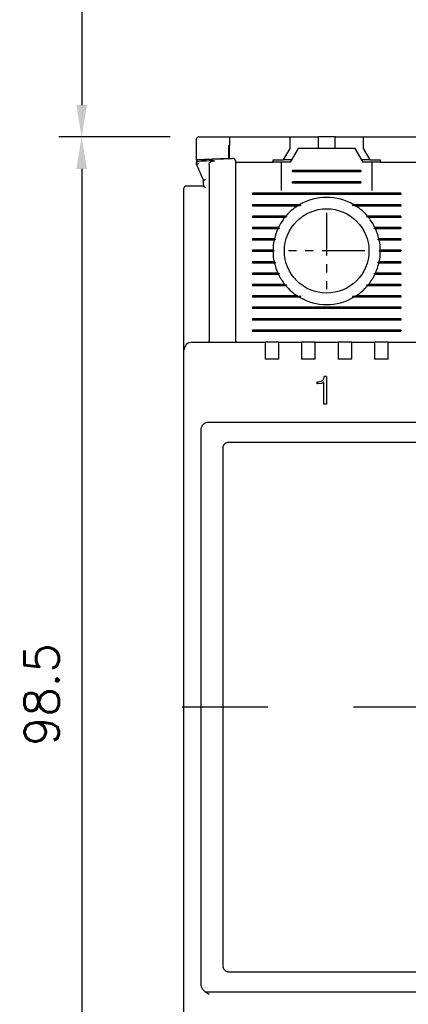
# Model space of a CAD drawing. Extents: x 2148 to 5237, y -907 to 1442.
# Tile 5 of 28: x 4481 to 4515, y 1263 to 1349. Entities that reach past the tile are written whole.
import ezdxf

# ---------------------------------------------------------------- set-up
doc = ezdxf.new("R2010")
doc.units = 0
doc.header["$LTSCALE"] = 3
doc.header["$MEASUREMENT"] = 0
doc.linetypes.add('CENTER', pattern=[2, 1.25, -0.25, 0.25, -0.25])
doc.layers.get('0').update_dxf_attribs({"linetype": 'CONTINUOUS'})
doc.layers.get('Defpoints').update_dxf_attribs({"linetype": 'CONTINUOUS'})
doc.layers.add('cen', color=1, linetype='CENTER')
doc.layers.add('di', color=3, linetype='CONTINUOUS')
doc.styles.add('KIM', font='ROMANS.shx', dxfattribs={"height": 5, "bigfont": 'GSG1.shx'})
doc.styles.get("Standard").update_dxf_attribs({"font": 'romans.shx', "height": 3, "bigfont": 'ghs.shx'})
doc.dimstyles.new('STANDARD$0', dxfattribs={"dimtxt": 5, "dimasz": 5, "dimexe": 1, "dimexo": 2, "dimgap": 2, "dimtad": 1, "dimdec": 4, "dimzin": 12, "dimdsep": 46, "dimtxsty": 'KIM', "dimcen": -1, "dimdle": 0.1, "dimadec": 0, "dimazin": 0, "dimtfac": 1, "dimtdec": 4, "dimtmove": 0, "dimatfit": 3, "dimfxl": 0, "dimtolj": 1, "dimtzin": 0, "dimarcsym": 0})

# ---------------------------------------------------------------- blocks, each defined once
blk = doc.blocks.new('*D148')
at = {"layer": 'Defpoints', "color": 0}
for p in [(4496.399, 1338.737), (4486.637, 1240.137), (4520.599, 1240.137)]:
    blk.add_point(p, dxfattribs=at)
at = {"layer": 'di'}
for p, q in [((4494.399, 1338.737), (4484.637, 1338.737)), ((4486.637, 1335.937), (4486.637, 1242.937)), ((4518.599, 1240.137), (4484.637, 1240.137))]:
    blk.add_line(p, q, dxfattribs=at)
for points in [[(4486.17, 1335.937), (4487.104, 1335.937), (4486.637, 1338.737)], [(4486.17, 1242.937), (4487.104, 1242.937), (4486.637, 1240.137)]]:
    blk.add_solid(points, dxfattribs=at)
at = {"layer": 'di', "insert": (4483.137, 1289.837), "char_height": 3, "attachment_point": 5, "rotation": 90}
blk.add_mtext('\\A1;98.5', dxfattribs=at)
blk = doc.blocks.new('*D142')
at = {"layer": 'Defpoints', "color": 0}
for p in [(4518.899, 1388.837), (4486.637, 1338.737), (4496.399, 1338.737)]:
    blk.add_point(p, dxfattribs=at)
at = {"layer": 'di'}
for p, q in [((4516.899, 1388.837), (4484.637, 1388.837)), ((4486.637, 1386.037), (4486.637, 1341.537)), ((4494.399, 1338.737), (4484.637, 1338.737))]:
    blk.add_line(p, q, dxfattribs=at)
for points in [[(4486.17, 1386.037), (4487.104, 1386.037), (4486.637, 1388.837)], [(4486.17, 1341.537), (4487.104, 1341.537), (4486.637, 1338.737)]]:
    blk.add_solid(points, dxfattribs=at)
at = {"layer": 'di', "insert": (4483.137, 1362.724), "char_height": 3, "attachment_point": 5, "rotation": 90}
blk.add_mtext('\\A1;48', dxfattribs=at)

msp = doc.modelspace()

# ---------------------------------------------------------------- linework, layer by layer
for p, q in [((4496.699, 1336.737), (4496.699, 1338.537)), ((4499.599, 1338.737), (4499.599, 1337.95)), ((4499.599, 1338.737), (4504.899, 1338.737)), ((4504.899, 1337.737), (4504.899, 1338.737)), ((4504.899, 1338.737), (4506.849, 1338.737)), ((4506.849, 1338.737), (4507.349, 1338.737)), ((4507.349, 1338.737), (4507.349, 1337.737)), ((4508.849, 1338.737), (4507.349, 1338.737)), ((4508.849, 1337.737), (4508.849, 1338.737)), ((4508.849, 1338.737), (4509.349, 1338.737)), ((4509.349, 1338.737), (4511.299, 1338.737)), ((4511.299, 1338.737), (4511.299, 1337.737)), ((4511.299, 1338.737), (4516.599, 1338.737)), ((4499.499, 1337.947), (4499.499, 1336.847)), ((4499.599, 1336.851), (4499.599, 1337.95)), ((4504.322, 1336.737), (4504.899, 1337.737)), ((4505.599, 1337.737), (4504.907, 1336.537)), ((4510.599, 1337.737), (4505.599, 1337.737)), ((4511.292, 1336.537), (4510.599, 1337.737)), ((4511.299, 1337.737), (4511.877, 1336.737)), ((4499.499, 1336.847), (4496.699, 1336.737)), ((4496.699, 1336.737), (4496.699, 1336.593)), ((4496.893, 1336.596), (4496.899, 1336.596)), ((4503.399, 1336.737), (4504.322, 1336.737)), ((4503.399, 1336.537), (4503.399, 1336.737)), ((4505.022, 1336.737), (4504.322, 1336.737)), ((4511.877, 1336.737), (4511.177, 1336.737)), ((4511.877, 1336.737), (4512.799, 1336.737)), ((4512.799, 1336.737), (4512.799, 1336.537)), ((4496.699, 1336.337), (4496.699, 1336.464)), ((4497.299, 1334.937), (4496.699, 1336.337)), ((4496.699, 1336.337), (4496.699, 1336.337)), ((4497.799, 1336.317), (4497.799, 1320.923)), ((4500.099, 1336.537), (4503.399, 1336.537)), ((4500.099, 1335.779), (4500.099, 1320.937)), ((4504.099, 1336.537), (4503.399, 1336.537)), ((4504.099, 1336.537), (4504.099, 1334.037)), ((4504.907, 1336.537), (4504.099, 1336.537)), ((4505.099, 1335.679), (4505.099, 1335.795)), ((4511.099, 1335.795), (4505.099, 1335.795)), ((4511.099, 1335.737), (4505.099, 1335.737)), ((4511.099, 1335.795), (4511.099, 1335.679)), ((4512.099, 1336.537), (4511.292, 1336.537)), ((4512.099, 1334.037), (4512.099, 1336.537)), ((4512.799, 1336.537), (4512.099, 1336.537)), ((4512.799, 1336.537), (4516.099, 1336.537)), ((4497.299, 1334.57), (4497.299, 1334.937)), ((4497.299, 1334.937), (4497.299, 1334.937)), ((4511.099, 1335.679), (4505.099, 1335.679)), ((4495.599, 1320.864), (4495.599, 1334.237)), ((4496.299, 1334.437), (4497.301, 1334.437)), ((4497.299, 1334.57), (4497.301, 1334.437)), ((4497.299, 1334.57), (4497.299, 1334.437)), ((4505.099, 1334.679), (4505.099, 1334.795)), ((4511.099, 1334.795), (4505.099, 1334.795)), ((4511.099, 1334.737), (4505.099, 1334.737)), ((4511.099, 1334.679), (4505.099, 1334.679)), ((4511.099, 1334.795), (4511.099, 1334.679)), ((4501.599, 1333.795), (4501.599, 1333.679)), ((4514.599, 1333.795), (4501.599, 1333.795)), ((4514.599, 1333.737), (4501.599, 1333.737)), ((4514.599, 1333.679), (4501.599, 1333.679)), ((4514.599, 1333.795), (4514.599, 1333.679)), ((4505.728, 1332.795), (4501.599, 1332.795)), ((4501.599, 1332.795), (4501.599, 1332.679)), ((4505.828, 1332.737), (4501.599, 1332.737)), ((4505.54, 1332.679), (4501.599, 1332.679)), ((4505.828, 1332.737), (4505.54, 1332.679)), ((4505.728, 1332.795), (4505.828, 1332.737)), ((4510.371, 1332.737), (4510.471, 1332.795)), ((4510.658, 1332.679), (4510.371, 1332.737)), ((4514.599, 1332.737), (4510.371, 1332.737)), ((4514.599, 1332.795), (4510.471, 1332.795)), ((4514.599, 1332.679), (4510.658, 1332.679)), ((4514.599, 1332.795), (4514.599, 1332.679)), ((4504.53, 1331.795), (4501.599, 1331.795)), ((4501.599, 1331.795), (4501.599, 1331.679)), ((4504.612, 1331.737), (4501.599, 1331.737)), ((4504.434, 1331.679), (4501.599, 1331.679)), ((4505.699, 1331.537), (4505.7, 1331.553)), ((4510.499, 1331.553), (4510.499, 1331.537)), ((4514.599, 1331.737), (4511.586, 1331.737)), ((4514.599, 1331.795), (4511.669, 1331.795)), ((4514.599, 1331.679), (4511.764, 1331.679)), ((4514.599, 1331.795), (4514.599, 1331.679)), ((4503.874, 1330.795), (4501.599, 1330.795)), ((4501.599, 1330.795), (4501.599, 1330.679)), ((4503.957, 1330.737), (4501.599, 1330.737)), ((4503.819, 1330.679), (4501.599, 1330.679)), ((4514.599, 1330.737), (4512.242, 1330.737)), ((4514.599, 1330.795), (4512.325, 1330.795)), ((4514.599, 1330.679), (4512.379, 1330.679)), ((4514.599, 1330.795), (4514.599, 1330.679)), ((4503.52, 1329.795), (4501.599, 1329.795)), ((4501.599, 1329.795), (4501.599, 1329.679)), ((4503.609, 1329.737), (4501.599, 1329.737)), ((4503.609, 1329.737), (4503.495, 1329.679)), ((4503.52, 1329.795), (4503.609, 1329.737)), ((4512.589, 1329.737), (4512.679, 1329.795)), ((4512.704, 1329.679), (4512.589, 1329.737)), ((4514.599, 1329.737), (4512.589, 1329.737)), ((4514.599, 1329.795), (4512.679, 1329.795)), ((4514.599, 1329.795), (4514.599, 1329.679)), ((4503.495, 1329.679), (4501.599, 1329.679)), ((4514.599, 1329.679), (4512.704, 1329.679)), ((4503.4, 1328.795), (4501.599, 1328.795)), ((4501.599, 1328.795), (4501.599, 1328.679)), ((4503.499, 1328.737), (4501.599, 1328.737)), ((4503.4, 1328.679), (4501.599, 1328.679)), ((4503.4, 1328.795), (4503.499, 1328.737)), ((4503.499, 1328.737), (4503.4, 1328.679)), ((4512.699, 1328.737), (4512.799, 1328.795)), ((4514.599, 1328.737), (4512.699, 1328.737)), ((4512.799, 1328.679), (4512.699, 1328.737)), ((4514.599, 1328.795), (4512.799, 1328.795)), ((4514.599, 1328.679), (4512.799, 1328.679)), ((4514.599, 1328.795), (4514.599, 1328.679)), ((4503.495, 1327.795), (4501.599, 1327.795)), ((4501.599, 1327.795), (4501.599, 1327.679)), ((4503.609, 1327.737), (4501.599, 1327.737)), ((4503.52, 1327.679), (4501.599, 1327.679)), ((4503.495, 1327.795), (4503.609, 1327.737)), ((4503.609, 1327.737), (4503.52, 1327.679)), ((4512.589, 1327.737), (4512.704, 1327.795)), ((4512.679, 1327.679), (4512.589, 1327.737)), ((4514.599, 1327.737), (4512.589, 1327.737)), ((4514.599, 1327.679), (4512.679, 1327.679)), ((4514.599, 1327.795), (4512.704, 1327.795)), ((4514.599, 1327.795), (4514.599, 1327.679)), ((4503.819, 1326.795), (4501.599, 1326.795)), ((4501.599, 1326.795), (4501.599, 1326.679)), ((4503.957, 1326.737), (4501.599, 1326.737)), ((4503.874, 1326.679), (4501.599, 1326.679)), ((4514.599, 1326.737), (4512.242, 1326.737)), ((4514.599, 1326.679), (4512.325, 1326.679)), ((4514.599, 1326.795), (4512.379, 1326.795)), ((4514.599, 1326.795), (4514.599, 1326.679)), ((4504.434, 1325.795), (4501.599, 1325.795)), ((4501.599, 1325.795), (4501.599, 1325.679)), ((4504.612, 1325.737), (4501.599, 1325.737)), ((4504.53, 1325.679), (4501.599, 1325.679)), ((4505.699, 1325.921), (4505.699, 1325.937)), ((4510.499, 1325.937), (4510.5, 1325.921)), ((4514.599, 1325.737), (4511.586, 1325.737)), ((4514.599, 1325.679), (4511.669, 1325.679)), ((4514.599, 1325.795), (4511.764, 1325.795)), ((4514.599, 1325.795), (4514.599, 1325.679)), ((4505.54, 1324.795), (4501.599, 1324.795)), ((4501.599, 1324.795), (4501.599, 1324.679)), ((4505.828, 1324.737), (4501.599, 1324.737)), ((4505.728, 1324.679), (4501.599, 1324.679)), ((4505.54, 1324.795), (4505.828, 1324.737)), ((4505.828, 1324.737), (4505.728, 1324.679)), ((4510.371, 1324.737), (4510.658, 1324.795)), ((4514.599, 1324.737), (4510.371, 1324.737)), ((4510.471, 1324.679), (4510.371, 1324.737)), ((4514.599, 1324.679), (4510.471, 1324.679)), ((4514.599, 1324.795), (4510.658, 1324.795)), ((4514.599, 1324.795), (4514.599, 1324.679)), ((4501.599, 1323.795), (4501.599, 1323.679)), ((4514.599, 1323.795), (4501.599, 1323.795)), ((4514.599, 1323.737), (4501.599, 1323.737)), ((4514.599, 1323.679), (4501.599, 1323.679)), ((4514.599, 1323.795), (4514.599, 1323.679)), ((4501.599, 1322.795), (4501.599, 1322.679)), ((4514.599, 1322.795), (4501.599, 1322.795)), ((4514.599, 1322.795), (4514.599, 1322.679)), ((4514.599, 1322.737), (4501.599, 1322.737)), ((4514.599, 1322.679), (4501.599, 1322.679)), ((4501.599, 1321.795), (4501.599, 1321.679)), ((4514.599, 1321.795), (4501.599, 1321.795)), ((4514.599, 1321.737), (4501.599, 1321.737)), ((4514.599, 1321.679), (4501.599, 1321.679)), ((4514.599, 1321.795), (4514.599, 1321.679)), ((4495.599, 1320.037), (4495.599, 1320.864)), ((4496.299, 1320.737), (4502.699, 1320.737)), ((4497.799, 1320.921), (4497.799, 1320.923)), ((4502.699, 1320.737), (4502.699, 1320.045)), ((4503.899, 1320.737), (4502.699, 1320.737)), ((4503.899, 1320.737), (4505.899, 1320.737)), ((4503.899, 1320.045), (4503.899, 1320.737)), ((4505.899, 1320.737), (4505.899, 1320.045)), ((4507.099, 1320.737), (4505.899, 1320.737)), ((4507.099, 1320.737), (4509.099, 1320.737)), ((4507.099, 1320.045), (4507.099, 1320.737)), ((4509.099, 1320.737), (4509.099, 1320.045)), ((4510.299, 1320.737), (4509.099, 1320.737)), ((4510.299, 1320.737), (4512.299, 1320.737)), ((4510.299, 1320.045), (4510.299, 1320.737)), ((4512.299, 1320.737), (4512.299, 1320.045)), ((4513.499, 1320.737), (4512.299, 1320.737)), ((4513.499, 1320.737), (4527.699, 1320.737)), ((4513.499, 1320.045), (4513.499, 1320.737)), ((4495.599, 1257.437), (4495.599, 1320.037)), ((4502.699, 1320.045), (4502.699, 1319.237)), ((4503.899, 1319.237), (4503.899, 1320.045)), ((4505.899, 1320.045), (4505.899, 1319.237)), ((4507.099, 1319.237), (4507.099, 1320.045)), ((4509.099, 1320.045), (4509.099, 1319.237)), ((4510.299, 1319.237), (4510.299, 1320.045)), ((4512.299, 1320.045), (4512.299, 1319.237)), ((4513.499, 1319.237), (4513.499, 1320.045)), ((4503.899, 1319.237), (4502.699, 1319.237)), ((4507.099, 1319.237), (4505.899, 1319.237)), ((4510.299, 1319.237), (4509.099, 1319.237)), ((4513.499, 1319.237), (4512.299, 1319.237)), ((4508.089, 1317.737), (4507.891, 1317.737)), ((4508.089, 1317.737), (4508.089, 1315.301)), ((4507.266, 1317.096), (4507.266, 1317.256)), ((4507.28, 1317.256), (4507.266, 1317.256)), ((4507.3, 1317.096), (4507.266, 1317.096)), ((4507.641, 1317.129), (4507.3, 1317.096)), ((4507.865, 1317.231), (4507.641, 1317.129)), ((4507.865, 1315.301), (4507.865, 1317.231)), ((4508.089, 1315.301), (4507.865, 1315.301)), ((4497.799, 1313.737), (4543.399, 1313.737)), ((4497.099, 1312.851), (4497.099, 1313.036)), ((4497.099, 1264.623), (4497.099, 1312.851)), ((4541.699, 1311.937), (4499.499, 1311.937)), ((4498.999, 1311.437), (4498.999, 1266.037)), ((4499.499, 1265.537), (4541.699, 1265.537)), ((4497.099, 1264.446), (4497.099, 1264.623)), ((4497.099, 1264.426), (4497.099, 1264.446)), ((4543.714, 1263.737), (4497.485, 1263.737))]:
    msp.add_line(p, q)
at = {"flags": 128}
for points in [[(4499.599, 1337.95), (4499.587, 1337.95), (4499.574, 1337.949), (4499.562, 1337.949), (4499.549, 1337.948), (4499.537, 1337.948), (4499.524, 1337.947), (4499.512, 1337.947), (4499.499, 1337.947)], [(4504.53, 1331.795), (4504.572, 1331.765), (4504.612, 1331.737)], [(4511.586, 1331.737), (4511.626, 1331.765), (4511.669, 1331.795)], [(4503.874, 1330.795), (4503.94, 1330.749), (4503.957, 1330.737)], [(4503.957, 1326.737), (4503.94, 1326.725), (4503.874, 1326.679)], [(4512.325, 1326.679), (4512.259, 1326.725), (4512.242, 1326.737)], [(4504.612, 1325.737), (4504.572, 1325.709), (4504.53, 1325.679)], [(4511.669, 1325.679), (4511.627, 1325.709), (4511.586, 1325.737)]]:
    msp.add_lwpolyline(points, dxfattribs=at)
msp.add_circle((4508.099, 1328.737), 3.7)
for centre, radius, start, end in [((4496.899, 1336.545), 0.2, 92.37773, 180), ((4499.899, 1336.662), 0.2, 0, 92.07661), ((4495.799, 1334.237), 0.2, 90, 180), ((4508.099, 1328.737), 4.7, 59.69459, 120.30541), ((4508.099, 1328.737), 4.7, 122.98851, 139.41451), ((4508.099, 1328.737), 4.7, 40.58549, 57.01149), ((4508.099, 1328.737), 4.7, 141.24336, 154.03539), ((4508.099, 1328.737), 4.7, 25.96461, 38.75664), ((4508.099, 1328.737), 4.7, 155.59098, 166.99418), ((4508.099, 1328.737), 4.7, 13.00582, 24.40902), ((4508.099, 1328.737), 4.7, 168.43486, 179.29616), ((4508.099, 1328.737), 4.7, 0.70384, 11.56514), ((4508.099, 1328.737), 4.7, 180.70384, 191.56514), ((4508.099, 1328.737), 4.7, 348.43486, 359.29616), ((4508.099, 1328.737), 4.7, 193.00582, 204.40902), ((4508.099, 1328.737), 4.7, 335.59098, 346.99418), ((4508.099, 1328.737), 4.7, 205.96461, 218.75664), ((4508.099, 1328.737), 4.7, 321.24336, 334.03539), ((4508.099, 1328.737), 4.7, 220.58549, 237.01149), ((4508.099, 1328.737), 4.7, 302.98851, 319.41451), ((4508.099, 1328.737), 4.7, 239.69459, 300.30541), ((4496.299, 1320.037), 0.7, 90, 180), ((4500.299, 1320.937), 0.2, 180, 270)]:
    msp.add_arc(centre, radius, start, end)
for points, knots in [([(4496.899, 1338.737), (4496.889, 1338.736), (4496.868, 1338.735), (4496.833, 1338.727), (4496.789, 1338.707), (4496.734, 1338.66), (4496.704, 1338.599), (4496.701, 1338.553), (4496.699, 1338.537)], [0, 0, 0, 0, 0.060672, 0.121106, 0.221378, 0.403426, 0.784337, 1, 1, 1, 1]), ([(4496.899, 1338.737), (4497.566, 1338.737), (4498.466, 1338.737), (4499.366, 1338.737), (4499.599, 1338.737)], [0, 0, 0, 0, 0.74068, 1, 1, 1, 1]), ([(4496.699, 1336.464), (4496.699, 1336.465), (4496.699, 1336.478), (4496.706, 1336.506), (4496.733, 1336.542), (4496.776, 1336.571), (4496.831, 1336.591), (4496.872, 1336.594), (4496.893, 1336.596)], [0, 0, 0, 0, 0.009264, 0.207415, 0.425731, 0.62284, 0.811258, 1, 1, 1, 1]), ([(4496.891, 1336.745), (4497.72, 1336.778), (4498.72, 1336.819), (4499.721, 1336.855), (4499.892, 1336.862)], [0, 0, 0, 0, 0.828561, 1, 1, 1, 1]), ([(4498.278, 1336.651), (4498.118, 1336.645), (4497.659, 1336.627), (4497.199, 1336.608), (4496.899, 1336.596)], [0, 0, 0, 0, 0.347023, 1, 1, 1, 1]), ([(4497.799, 1336.317), (4497.803, 1336.35), (4497.811, 1336.416), (4497.875, 1336.507), (4497.989, 1336.591), (4498.133, 1336.64), (4498.237, 1336.648), (4498.278, 1336.651)], [0, 0, 0, 0, 0.153927, 0.307272, 0.508922, 0.810684, 1, 1, 1, 1]), ([(4500.099, 1336.662), (4500.099, 1336.661), (4500.099, 1336.656), (4500.099, 1336.583), (4500.099, 1336.388), (4500.099, 1336.11), (4500.099, 1335.889), (4500.099, 1335.779)], [0, 0, 0, 0, 0.071023, 0.303121, 0.535369, 0.767685, 1, 1, 1, 1]), ([(4496.699, 1336.337), (4496.702, 1336.34), (4496.706, 1336.347), (4496.739, 1336.36), (4496.789, 1336.376), (4496.844, 1336.39), (4496.882, 1336.398), (4496.898, 1336.401), (4496.899, 1336.402)], [0, 0, 0, 0, 0.209295, 0.41851, 0.629608, 0.844752, 0.985696, 1, 1, 1, 1]), ([(4497.299, 1334.937), (4497.302, 1334.94), (4497.306, 1334.946), (4497.339, 1334.96), (4497.389, 1334.975), (4497.444, 1334.989), (4497.482, 1334.998), (4497.498, 1335.001), (4497.499, 1335.001)], [0, 0, 0, 0, 0.209276, 0.418495, 0.629591, 0.844729, 0.985697, 1, 1, 1, 1]), ([(4495.799, 1334.437), (4495.802, 1334.437), (4495.808, 1334.437), (4495.869, 1334.437), (4495.982, 1334.437), (4496.132, 1334.437), (4496.243, 1334.437), (4496.299, 1334.437)], [0, 0, 0, 0, 0.145708, 0.36058, 0.574127, 0.787052, 1, 1, 1, 1]), ([(4497.301, 1334.437), (4497.304, 1334.435), (4497.312, 1334.432), (4497.344, 1334.406), (4497.397, 1334.359), (4497.453, 1334.305), (4497.49, 1334.269), (4497.499, 1334.26), (4497.499, 1334.26)], [0, 0, 0, 0, 0.160599, 0.320103, 0.563048, 0.89367, 0.992091, 1, 1, 1, 1]), ([(4504.612, 1331.737), (4504.595, 1331.731), (4504.535, 1331.712), (4504.476, 1331.693), (4504.434, 1331.679)], [0, 0, 0, 0, 0.296334, 1, 1, 1, 1]), ([(4511.764, 1331.679), (4511.723, 1331.693), (4511.664, 1331.712), (4511.604, 1331.731), (4511.586, 1331.737)], [0, 0, 0, 0, 0.703666, 1, 1, 1, 1]), ([(4503.957, 1330.737), (4503.953, 1330.735), (4503.907, 1330.716), (4503.862, 1330.697), (4503.819, 1330.679)], [0, 0, 0, 0, 0.0763314, 1, 1, 1, 1]), ([(4512.242, 1330.737), (4512.248, 1330.741), (4512.275, 1330.76), (4512.303, 1330.779), (4512.325, 1330.795)], [0, 0, 0, 0, 0.205244, 1, 1, 1, 1]), ([(4512.379, 1330.679), (4512.337, 1330.697), (4512.291, 1330.716), (4512.245, 1330.735), (4512.242, 1330.737)], [0, 0, 0, 0, 0.923661, 1, 1, 1, 1]), ([(4503.819, 1326.795), (4503.862, 1326.777), (4503.907, 1326.757), (4503.953, 1326.738), (4503.957, 1326.737)], [0, 0, 0, 0, 0.9223348, 1, 1, 1, 1]), ([(4512.242, 1326.737), (4512.245, 1326.738), (4512.291, 1326.757), (4512.337, 1326.777), (4512.379, 1326.795)], [0, 0, 0, 0, 0.077673, 1, 1, 1, 1]), ([(4504.434, 1325.795), (4504.476, 1325.781), (4504.535, 1325.762), (4504.595, 1325.743), (4504.612, 1325.737)], [0, 0, 0, 0, 0.702613, 1, 1, 1, 1]), ([(4511.586, 1325.737), (4511.604, 1325.743), (4511.664, 1325.762), (4511.723, 1325.781), (4511.764, 1325.795)], [0, 0, 0, 0, 0.297387, 1, 1, 1, 1]), ([(4497.799, 1320.921), (4497.798, 1320.899), (4497.796, 1320.855), (4497.786, 1320.8), (4497.772, 1320.758), (4497.758, 1320.74), (4497.749, 1320.737), (4497.746, 1320.737), (4497.746, 1320.737)], [0, 0, 0, 0, 0.21746, 0.434773, 0.655999, 0.884661, 0.986784, 1, 1, 1, 1]), ([(4507.726, 1317.371), (4507.751, 1317.395), (4507.802, 1317.441), (4507.869, 1317.565), (4507.882, 1317.668), (4507.891, 1317.737)], [0, 0, 0, 0, 0.249878, 0.499428, 1, 1, 1, 1]), ([(4507.28, 1317.256), (4507.359, 1317.258), (4507.517, 1317.261), (4507.657, 1317.335), (4507.726, 1317.371)], [0, 0, 0, 0, 0.5035163, 1, 1, 1, 1]), ([(4497.099, 1313.036), (4497.107, 1313.115), (4497.123, 1313.272), (4497.244, 1313.483), (4497.422, 1313.641), (4497.619, 1313.725), (4497.748, 1313.734), (4497.799, 1313.737)], [0, 0, 0, 0, 0.215207, 0.430422, 0.64545, 0.860088, 1, 1, 1, 1]), ([(4499.499, 1311.937), (4499.443, 1311.931), (4499.331, 1311.92), (4499.181, 1311.834), (4499.068, 1311.707), (4499.008, 1311.567), (4499.002, 1311.474), (4498.999, 1311.437)], [0, 0, 0, 0, 0.214623, 0.429244, 0.643892, 0.858596, 1, 1, 1, 1]), ([(4498.999, 1266.037), (4499.005, 1265.981), (4499.016, 1265.868), (4499.102, 1265.718), (4499.229, 1265.605), (4499.37, 1265.545), (4499.463, 1265.539), (4499.499, 1265.537)], [0, 0, 0, 0, 0.214765, 0.429529, 0.644268, 0.858955, 1, 1, 1, 1]), ([(4497.799, 1263.549), (4497.798, 1263.55), (4497.769, 1263.565), (4497.714, 1263.594), (4497.609, 1263.654), (4497.438, 1263.762), (4497.25, 1263.943), (4497.121, 1264.19), (4497.106, 1264.35), (4497.099, 1264.426)], [0, 0, 0, 0, 0.004468, 0.081402, 0.158296, 0.31107, 0.594254, 0.807722, 1, 1, 1, 1])]:
    msp.add_open_spline(points, degree=3, knots=knots)
at = {"layer": 'cen'}
for p, q in [((4508.099, 1332.092), (4508.099, 1325.382)), ((4511.454, 1328.737), (4504.745, 1328.737))]:
    msp.add_line(p, q, dxfattribs=at)
at = {"layer": 'cen', "ltscale": 10}
msp.add_line((4547.936, 1288.737), (4492.597, 1288.737), dxfattribs=at)

# ---------------------------------------------------------------- dimensions: what is measured, and where the dimension line sits
at = {"layer": 'di'}
for base, p1, p2, text, picture, middle in [((4486.637, 1338.737), (4518.899, 1388.837), (4496.399, 1338.737), '48', '*D142', (4486.637, 1362.724)), ((4486.637, 1240.137), (4496.399, 1338.737), (4520.599, 1240.137), '98.5', '*D148', (4486.637, 1289.837))]:
    dim = msp.add_linear_dim(base=base, p1=p1, p2=p2, angle=90, text=text, dimstyle='STANDARD$0', override={"dimtxt": 3, "dimasz": 2.8, "dimexe": 2, "dimdec": 2, "dimzin": 8, "dimtxsty": 'Standard', "dimcen": 0, "dimclrd": 256, "dimclre": 256, "dimclrt": 256, "dimadec": 2, "dimazin": 2, "dimtfac": 0.6, "dimtdec": 2, "dimtzin": 8, "dimlwd": 65535, "dimlwe": 65535, "dimarcsym": 1}, dxfattribs=at)
    dim.commit()
    dim.dimension.update_dxf_attribs({"geometry": picture, "text_midpoint": middle, "dimtype": 160})

doc.saveas('drawing.dxf')
